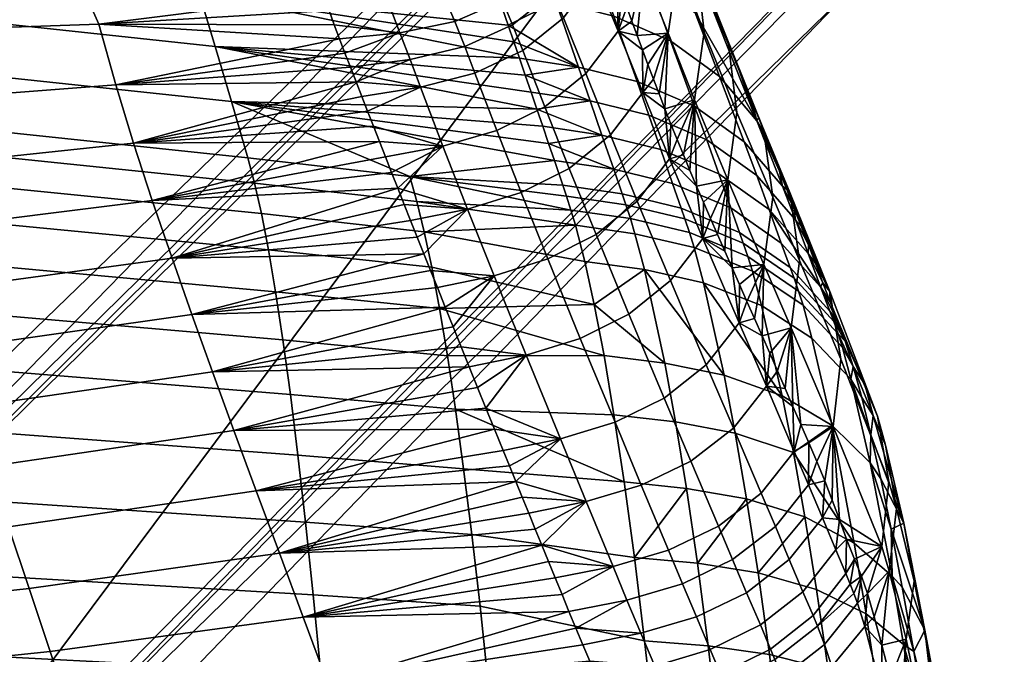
# Model space of a CAD drawing. Header units: millimetres. Extents: x -269 to 269, y -299 to 266.
# Tile 50 of 53: x 167 to 248, y 161 to 214. Entities that reach past the tile are written whole.
import ezdxf

# ---------------------------------------------------------------- set-up
doc = ezdxf.new("R2010")
doc.units = ezdxf.units.MM
doc.header["$MEASUREMENT"] = 0
for name, color, linetype in [('nozky', 250, 'Continuous'), ('podnoz', 7, 'Continuous'), ('sedak', 253, 'Continuous'), ('sesak doplnky', 211, 'Continuous')]:
    doc.layers.add(name, color=color, linetype=linetype)

msp = doc.modelspace()

# ---------------------------------------------------------------- meshes
at = {"layer": 'nozky'}
mesh = msp.add_polyface(dxfattribs=at)
corners = [(4.549, 24.583, 280), (4.549, 24.583, 277), (0, 25, 277), (0, 25, 280), (13.681, 20.925, 280), (13.681, 20.925, 277), (9.202, 23.245, 277), (9.202, 23.245, 280), (20.925, 13.68, 280), (20.925, 13.68, 277), (17.678, 17.678, 277), (17.678, 17.678, 280), (24.583, 4.549, 280), (24.583, 4.549, 277), (23.245, 9.202, 277), (23.245, 9.202, 280), (25, 0, 280), (25, 0, 277), (23.245, -9.202, 280), (25, 0, 280), (24.583, 4.549, 280), (17.678, -17.678, 280), (20.925, 13.68, 280), (23.245, 9.202, 280), (17.678, 17.678, 280), (13.681, 20.925, 280), (9.202, 23.245, 280), (4.549, 24.583, 280), (-4.549, 24.583, 280), (223.801, 223.797, 1), (224.861, 224.857), (227.635, 222.51), (231.426, 218.703, 1), (230.756, 220.649), (234.141, 219.329), (228.583, 218.394, 2), (225.503, 220.351, 2), (235.834, 217.366, 1), (235.43, 215.917, 2), (231.916, 216.904, 2), (222.74, 222.736, 2), (219.333, 234.137), (217.37, 235.83, 1), (218.587, 237.693), (220.653, 230.752), (222.514, 227.631), (220.879, 227.358, 1), (218.707, 231.421, 1), (216.918, 240.414, 1), (215.921, 235.425, 2), (215.456, 239.045, 2), (218.397, 228.579, 2), (216.908, 231.911, 2), (220.355, 225.499, 2), (231.272, 234.303), (230.256, 236.205), (240.418, 240.414), (227.635, 222.51), (224.861, 224.857), (232.641, 232.636), (234.307, 231.269), (236.209, 230.252), (230.756, 220.649), (238.272, 229.626), (234.141, 219.329), (229.63, 238.269), (220.653, 230.752), (219.333, 234.137), (222.514, 227.631), (218.587, 237.693)]
mesh.append_faces([[corners[k] for k in face] for face in [(0, 1, 2, 3), (4, 5, 6, 7), (7, 6, 1, 0), (8, 9, 10, 11), (12, 13, 14, 15), (15, 14, 9, 8), (11, 10, 5, 4), (16, 17, 13, 12), (18, 19, 20, 20), (21, 18, 22, 22), (22, 20, 23, 23), (22, 24, 25, 25), (22, 18, 20, 20), (26, 22, 25, 25), (27, 22, 26, 26), (27, 28, 22, 22), (29, 30, 31, 31), (32, 31, 33, 33), (32, 33, 34, 34), (29, 32, 35, 36), (32, 29, 31, 31), (37, 32, 34, 34), (32, 37, 38, 39), (36, 40, 29, 29), (32, 39, 35, 35), (41, 42, 43, 43), (44, 45, 46, 47), (44, 47, 41, 41), (45, 30, 29, 46), (48, 42, 49, 50), (41, 47, 42, 42), (47, 46, 51, 52), (42, 47, 52, 49), (46, 29, 40, 53), (53, 51, 46, 46), (54, 55, 56, 56), (57, 58, 59, 60), (60, 61, 62, 57), (61, 63, 64, 62), (65, 55, 66, 67), (55, 54, 68, 66), (54, 59, 58, 68), (65, 67, 69, 69)]])
at = {"layer": 'podnoz'}
mesh = msp.add_polyface(dxfattribs=at)
corners = [(148.361, 132.913, 62.429), (233.814, 247.389, 49.965), (132.913, 148.361, 62.429), (41.582, 41.581, 74.811), (247.39, 233.814, 49.965), (235.726, 216.823, 25), (248.042, 233.063, 49.068), (149.013, 132.163, 61.532), (144.424, 122.437, 27.052), (51.451, 29.661, 52.313), (53.121, 28.05, 29.103), (49.895, 31.162, 73.926), (122.438, 144.423, 27.052), (31.162, 49.895, 73.926), (132.117, 148.968, 61.538), (216.823, 235.725, 25), (233.063, 248.042, 49.068), (132.913, 148.361, 62.429), (233.063, 248.042, 49.068), (132.117, 148.968, 61.538), (233.814, 247.389, 49.965), (31.991, 49.342, 74.811), (149.013, 132.163, 61.532), (248.042, 233.063, 49.068), (247.39, 233.814, 49.965), (148.361, 132.913, 62.429), (49.342, 31.991, 74.811), (49.895, 31.162, 73.926), (232.794, 225.451, 6.979), (235.229, 224.442, 6.979), (235.962, 228.093, 24.511), (234.215, 228.873, 24.511), (237.791, 223.827, 6.979), (240.418, 223.62, 6.979), (239.701, 227.331, 24.511), (237.804, 227.575, 24.511), (243.045, 223.827, 6.979), (241.613, 227.366, 24.511), (245.607, 224.442, 6.979), (243.5, 227.679, 24.511), (227.69, 227.687, 6), (229.68, 225.969, 6), (230.547, 226.827, 6.979), (228.543, 228.539, 6.979), (231.896, 224.559, 6), (234.296, 223.487, 6), (235.229, 224.442, 6.979), (232.794, 225.451, 6.979), (236.826, 222.776, 6), (237.791, 223.827, 6.979), (239.433, 222.441, 6), (242.06, 222.489, 6), (243.045, 223.827, 6.979), (240.418, 223.62, 6.979), (244.652, 222.919, 6), (223.094, 223.09, 6), (225.869, 220.701, 6), (229.68, 225.969, 6), (227.69, 227.687, 6), (228.971, 218.754, 6), (232.326, 217.289, 6), (234.296, 223.487, 6), (231.896, 224.559, 6), (235.863, 216.342, 6), (236.826, 222.776, 6), (239.502, 215.932, 6), (243.161, 216.068, 6), (242.06, 222.489, 6), (239.433, 222.441, 6), (220.705, 225.865, 6), (225.973, 229.675, 6), (222.74, 222.736, 5.5), (225.503, 220.351, 5.5), (225.869, 220.701, 6), (223.094, 223.09, 6), (228.583, 218.394, 5.5), (231.916, 216.904, 5.5), (232.326, 217.289, 6), (228.971, 218.754, 6), (235.43, 215.917, 5.5), (235.863, 216.342, 6), (239.049, 215.452, 5.5), (242.698, 215.519, 5.5), (243.161, 216.068, 6), (239.502, 215.932, 6), (218.397, 228.579, 5.5), (220.355, 225.499, 5.5), (220.705, 225.865, 6), (218.758, 228.966, 6), (222.74, 222.736, 2), (225.503, 220.351, 2), (225.503, 220.351, 5.5), (222.74, 222.736, 5.5), (228.583, 218.394, 2), (231.916, 216.904, 2), (231.916, 216.904, 5.5), (228.583, 218.394, 5.5), (235.43, 215.917, 2), (235.43, 215.917, 5.5), (239.049, 215.452, 2), (242.698, 215.519, 2), (242.698, 215.519, 5.5), (239.049, 215.452, 5.5), (220.355, 225.499, 2), (220.355, 225.499, 5.5), (218.397, 228.579, 5.5), (218.397, 228.579, 2), (240.418, 227.612, 24.755), (239.701, 227.331, 24.511), (241.613, 227.366, 24.511)]
mesh.append_faces([[corners[k] for k in face] for face in [(0, 1, 2, 2), (3, 0, 2, 2), (1, 0, 4, 4), (5, 6, 7, 7), (7, 8, 5, 5), (9, 10, 8, 8), (7, 11, 8, 8), (12, 13, 14, 14), (15, 14, 16, 16), (12, 14, 15, 15), (17, 18, 19, 19), (20, 18, 17, 17), (17, 19, 21, 21), (22, 23, 24, 24), (25, 22, 24, 24), (22, 26, 27, 27), (25, 26, 22, 22), (28, 29, 30, 31), (32, 33, 34, 35), (29, 32, 35, 30), (33, 36, 37, 34), (36, 38, 39, 37), (40, 41, 42, 43), (44, 45, 46, 47), (45, 48, 49, 46), (41, 44, 47, 42), (50, 51, 52, 53), (52, 51, 54, 54), (48, 50, 53, 49), (55, 56, 57, 58), (59, 60, 61, 62), (60, 63, 64, 61), (56, 59, 62, 57), (65, 66, 67, 68), (63, 65, 68, 64), (69, 55, 58, 70), (71, 72, 73, 74), (75, 76, 77, 78), (76, 79, 80, 77), (72, 75, 78, 73), (81, 82, 83, 84), (79, 81, 84, 80), (85, 86, 87, 88), (86, 71, 74, 87), (89, 90, 91, 92), (93, 94, 95, 96), (94, 97, 98, 95), (90, 93, 96, 91), (99, 100, 101, 102), (97, 99, 102, 98), (103, 104, 105, 106), (89, 92, 104, 103), (107, 108, 109, 109)]])
at = {"layer": 'sedak'}
mesh = msp.add_polyface(dxfattribs=at)
corners = [(155.646, 218.906, 535.698), (154.546, 223.205, 555.621), (180.167, 220.42, 556.208), (181.454, 216.121, 536.303), (156.769, 214.487, 515.804), (182.77, 211.704, 516.427), (157.913, 209.945, 495.94), (184.111, 207.169, 496.581), (159.077, 205.276, 476.114), (185.48, 202.514, 476.769), (159.545, 203.13, 468.096), (186.031, 200.417, 468.891), (129.785, 221.271, 535.185), (128.871, 225.568, 555.123), (130.717, 216.848, 515.276), (131.665, 212.3, 495.397), (132.63, 207.618, 475.557), (133.017, 205.431, 467.422), (133.413, 202.779, 459.424), (160.024, 200.535, 460.211), (178.908, 224.6, 576.142), (205.176, 218.803, 564.358), (155.205, 207.053, 763.049), (174.544, 208.535, 762.706), (173.147, 213.562, 788.487), (153.94, 212.901, 788.65), (156.536, 201.635, 737.296), (176.017, 203.718, 736.849), (117.502, 198.309, 737.994), (116.478, 204.685, 763.59), (191.788, 215.933, 798.128), (170.849, 218.698, 814.261), (193.5, 211.162, 768.232), (193.053, 212.338, 775.867), (192.624, 213.498, 783.293), (192.203, 214.69, 790.715), (195.854, 205.115, 730.095), (195.367, 206.357, 737.716), (194.889, 207.583, 745.341), (194.418, 208.792, 752.968), (190.206, 218.277, 811.117), (183.751, 218.788, 814.244), (182.071, 218.77, 814.251), (189.16, 218.51, 812.4), (184.589, 218.793, 814.212), (191.38, 217.243, 805.53), (159.627, 218.706, 814.26), (148.405, 218.776, 814.25), (137.184, 218.89, 814.234), (115.497, 211.916, 788.899), (182.049, 219.76, 819.031), (182.003, 221.167, 823.28), (137.168, 221.912, 823.525), (137.185, 220.205, 819.141), (183.844, 219.785, 819.005), (183.913, 221.198, 823.232), (184.901, 219.795, 818.956), (185.174, 221.215, 823.165), (187.391, 219.773, 818.576), (186.248, 218.769, 813.968)]
mesh.append_faces([[corners[k] for k in face] for face in [(0, 1, 2, 3), (4, 0, 3, 5), (6, 4, 5, 7), (8, 6, 7, 9), (10, 8, 9, 11), (12, 13, 1, 0), (14, 12, 0, 4), (15, 14, 4, 6), (16, 15, 6, 8), (17, 16, 8, 10), (18, 17, 10, 19), (20, 21, 2, 2), (22, 23, 24, 25), (26, 27, 23, 22), (28, 26, 22, 29), (24, 30, 31, 31), (32, 33, 23, 23), (34, 35, 24, 24), (36, 37, 27, 27), (38, 39, 27, 27), (40, 41, 42, 42), (43, 44, 41, 41), (24, 23, 33, 33), (31, 30, 45, 45), (27, 39, 23, 23), (31, 45, 42, 42), (25, 24, 31, 46), (25, 47, 48, 48), (25, 46, 47, 47), (49, 25, 48, 48), (50, 51, 52, 53), (54, 55, 51, 50), (56, 57, 55, 54), (56, 54, 41, 44), (53, 47, 46, 50), (58, 56, 44, 59), (42, 41, 54, 50), (31, 42, 50, 50), (48, 47, 53, 53), (46, 31, 50, 50)]])
mesh = msp.add_polyface(dxfattribs=at)
corners = [(215.464, 204.399, 684.142), (218.149, 207.905, 683.57), (216.11, 212.985, 714.068), (213.436, 209.473, 714.612), (222.461, 214.479, 578.533), (218.495, 217.43, 577.767), (215.915, 224.426, 612.264), (219.784, 221.48, 612.988), (222.722, 217.818, 613.89), (220.432, 212.177, 552.92), (215.738, 214.224, 552.38), (213.866, 219.474, 577.248), (224.471, 209.225, 553.717), (217.662, 208.803, 527.551), (212.83, 209.993, 527.245), (210.948, 215.416, 552.084), (222.415, 206.76, 528.111), (226.524, 203.811, 528.937), (218.645, 206.024, 515.157), (213.793, 207.211, 514.845), (223.428, 203.983, 515.727), (227.576, 205.56, 554.709), (225.417, 211.544, 588.413), (224.86, 212.94, 595.271), (224.311, 214.322, 602.132), (223.768, 215.69, 608.996), (227.121, 207.276, 567.858), (227.699, 205.826, 561.014), (228.28, 204.364, 554.173), (225.979, 210.135, 581.558), (226.548, 208.713, 574.706), (222.705, 218.387, 622.734), (222.188, 219.715, 629.608), (223.232, 217.045, 615.864), (214.196, 217.6, 744.65), (215.23, 219.448, 743.538), (214.873, 220.539, 750.419), (213.308, 219.679, 759.978), (215.993, 217.224, 729.784), (215.604, 218.343, 736.66), (216.808, 214.947, 716.04), (216.395, 216.093, 722.911), (217.664, 212.616, 702.306), (217.231, 213.789, 709.172), (218.554, 210.231, 688.582), (218.104, 211.431, 695.443), (219.484, 207.791, 674.865), (219.013, 209.018, 681.722), (220.354, 202.423, 653.136), (219.968, 206.551, 668.01)]
mesh.append_faces([[corners[k] for k in face] for face in [(0, 1, 2, 3), (4, 5, 6, 7), (8, 4, 7, 7), (9, 10, 11, 5), (12, 9, 5, 4), (13, 14, 15, 10), (16, 13, 10, 9), (17, 16, 9, 12), (18, 19, 14, 13), (20, 18, 13, 16), (21, 12, 4, 4), (22, 8, 23, 23), (8, 24, 23, 23), (25, 24, 8, 8), (21, 26, 27, 27), (27, 28, 21, 21), (8, 29, 21, 21), (30, 26, 21, 21), (30, 21, 29, 29), (29, 8, 22, 22), (4, 8, 21, 21), (31, 8, 32, 32), (31, 33, 8, 8), (33, 25, 8, 8), (34, 35, 36, 36), (37, 34, 36, 36), (34, 38, 39, 39), (2, 40, 41, 41), (2, 41, 38, 38), (34, 39, 35, 35), (2, 42, 43, 43), (1, 44, 45, 45), (2, 45, 42, 42), (2, 43, 40, 40), (1, 46, 47, 47), (48, 49, 1, 1), (1, 49, 46, 46), (34, 2, 38, 38), (1, 45, 2, 2), (1, 47, 44, 44)]])
mesh = msp.add_polyface(dxfattribs=at)
corners = [(181.454, 216.121, 536.303), (207.948, 210.728, 527.077), (182.77, 211.704, 516.427), (209.38, 206.531, 508.475), (184.111, 207.169, 496.581), (180.167, 220.42, 556.208), (206.547, 214.814, 545.706), (198.866, 200.953, 477.14), (185.48, 202.514, 476.769), (182.071, 218.77, 814.251), (191.38, 217.243, 805.53), (191.335, 217.393, 806.35), (173.147, 213.562, 788.487), (192.203, 214.69, 790.715), (191.788, 215.933, 798.128), (193.053, 212.338, 775.867), (192.624, 213.498, 783.293), (174.544, 208.535, 762.706), (193.955, 209.985, 760.599), (193.5, 211.162, 768.232), (194.418, 208.792, 752.968), (176.017, 203.718, 736.849), (195.367, 206.357, 737.716), (194.889, 207.583, 745.341), (196.348, 203.856, 722.477), (195.854, 205.115, 730.095), (187.809, 218.677, 813.371), (184.589, 218.793, 814.212), (189.16, 218.51, 812.4), (186.248, 218.769, 813.968), (190.883, 217.999, 809.613), (190.206, 218.277, 811.117), (191.211, 217.698, 807.995), (183.751, 218.788, 814.244), (187.391, 219.773, 818.576), (188.413, 221.2, 822.661), (185.174, 221.215, 823.165), (184.901, 219.795, 818.956), (192.22, 221.012, 821.199), (194.021, 223.101, 824.28), (189.291, 223.327, 826.098), (190.133, 219.627, 817.525), (195.511, 220.616, 818.855), (198.113, 222.613, 821.368), (192.504, 219.338, 815.833), (194.373, 218.917, 813.57), (198.123, 220.019, 815.709), (195.576, 218.412, 810.943), (196.089, 217.955, 808.543), (196.258, 217.59, 806.584), (196.311, 217.438, 805.749), (198.049, 212.824, 776.077), (198.894, 210.622, 760.793)]
mesh.append_faces([[corners[k] for k in face] for face in [(0, 1, 2, 2), (2, 3, 4, 4), (5, 6, 0, 0), (7, 8, 4, 4), (9, 10, 11, 11), (12, 13, 14, 14), (12, 15, 16, 16), (17, 18, 19, 19), (17, 20, 18, 18), (21, 22, 23, 23), (21, 24, 25, 25), (26, 27, 28, 28), (29, 27, 26, 26), (9, 30, 31, 31), (32, 30, 9, 9), (31, 28, 33, 33), (32, 9, 11, 11), (34, 35, 36, 37), (38, 39, 40, 35), (41, 38, 35, 34), (42, 43, 39, 38), (44, 42, 38, 41), (45, 46, 42, 44), (29, 26, 41, 34), (30, 45, 44, 44), (30, 47, 45, 45), (48, 47, 30, 32), (11, 49, 32, 32), (41, 26, 44, 44), (48, 32, 49, 49), (14, 50, 10, 10), (50, 49, 11, 10), (50, 13, 16, 51), (50, 14, 13, 13), (51, 16, 15, 15), (19, 51, 15, 15), (20, 52, 18, 18), (26, 28, 44, 44), (31, 44, 28, 28), (30, 44, 31, 31)]])
mesh = msp.add_polyface(dxfattribs=at)
corners = [(180.167, 220.42, 556.208), (205.176, 218.803, 564.358), (205.63, 217.485, 558.138), (206.087, 216.155, 551.92), (206.547, 214.814, 545.706), (181.454, 216.121, 536.303), (207.011, 213.463, 539.494), (207.478, 212.101, 533.284), (207.948, 210.728, 527.077), (182.77, 211.704, 516.427), (208.422, 209.343, 520.873), (208.899, 207.943, 514.673), (195.576, 218.412, 810.943), (199.8, 219.306, 812.074), (198.123, 220.019, 815.709), (194.373, 218.917, 813.57), (196.089, 217.955, 808.543), (200.48, 218.704, 808.962), (200.69, 218.282, 806.705), (204.541, 219.785, 806.656), (204.295, 220.255, 809.197), (196.258, 217.59, 806.584), (200.751, 218.128, 805.854), (204.607, 219.628, 805.784), (196.311, 217.438, 805.749), (206.534, 215.481, 776.093), (209.85, 218.095, 775.807), (207.829, 222.095, 805.511), (202.579, 213.773, 776.173), (198.049, 212.824, 776.077), (210.705, 216.167, 760.48), (213.308, 219.679, 759.978), (212.428, 221.6, 775.318), (207.369, 213.502, 760.779), (203.406, 211.7, 760.874), (198.894, 210.622, 760.793), (211.568, 214.086, 745.166), (214.196, 217.6, 744.65), (208.212, 211.384, 745.479), (204.245, 209.51, 745.587), (199.757, 208.333, 745.52), (213.436, 209.473, 714.612), (216.11, 212.985, 714.068), (210.035, 206.724, 714.947), (215.738, 214.224, 552.38), (210.948, 215.416, 552.084), (209.12, 220.666, 576.963), (213.866, 219.474, 577.248), (204.727, 220.11, 570.58), (212.83, 209.993, 527.245), (213.793, 207.211, 514.845), (193.5, 211.162, 768.232), (193.955, 209.985, 760.599)]
mesh.append_faces([[corners[k] for k in face] for face in [(0, 1, 2, 2), (0, 3, 4, 4), (5, 4, 6, 6), (5, 7, 8, 8), (9, 8, 10, 10), (7, 5, 6, 6), (11, 9, 10, 10), (3, 0, 2, 2), (12, 13, 14, 15), (16, 17, 13, 12), (18, 19, 20, 17), (21, 18, 17, 16), (22, 23, 19, 18), (24, 22, 18, 21), (25, 26, 27, 23), (28, 25, 23, 22), (29, 28, 22, 24), (30, 31, 32, 26), (33, 30, 26, 25), (34, 33, 25, 28), (35, 34, 28, 29), (36, 37, 31, 30), (38, 36, 30, 33), (39, 38, 33, 34), (40, 39, 34, 35), (41, 42, 37, 36), (43, 41, 36, 38), (44, 45, 46, 47), (48, 46, 1, 1), (45, 2, 1, 1), (46, 45, 1, 1), (2, 45, 3, 3), (4, 3, 45, 45), (45, 6, 4, 4), (6, 45, 49, 49), (49, 8, 7, 7), (49, 10, 8, 8), (50, 10, 49, 49), (6, 49, 7, 7), (29, 51, 52, 35)]])
mesh = msp.add_polyface(dxfattribs=at)
corners = [(182.77, 211.704, 516.427), (208.899, 207.943, 514.673), (209.38, 206.531, 508.475), (184.111, 207.169, 496.581), (209.863, 205.112, 502.281), (210.351, 203.694, 496.084), (210.84, 202.275, 489.899), (198.866, 200.953, 477.14), (211.534, 200.234, 481.204), (211.832, 199.336, 477.524), (212.199, 198.187, 473.021), (212.572, 196.925, 468.556), (199.459, 198.883, 469.34), (200.068, 196.391, 461.665), (206.052, 204.762, 715.074), (210.035, 206.724, 714.947), (208.212, 211.384, 745.479), (204.245, 209.51, 745.587), (201.599, 203.463, 715.024), (199.757, 208.333, 745.52), (212.053, 201.631, 684.497), (215.464, 204.399, 684.142), (213.436, 209.473, 714.612), (208.065, 199.626, 684.637), (203.63, 198.265, 684.595), (210.278, 194.142, 654.253), (214.269, 196.16, 654.106), (205.839, 192.758, 654.209), (213.793, 207.211, 514.845), (214.762, 204.384, 502.457), (208.422, 209.343, 520.873), (215.735, 201.551, 490.068), (216.437, 199.513, 481.374), (216.74, 198.618, 477.702), (194.418, 208.792, 752.968), (194.889, 207.583, 745.341), (198.894, 210.622, 760.793), (195.367, 206.357, 737.716), (195.854, 205.115, 730.095), (196.348, 203.856, 722.477), (196.85, 202.581, 714.862), (198.934, 197.313, 684.437), (198.4, 198.655, 692.04), (197.358, 201.289, 707.252), (197.876, 199.98, 699.644), (199.475, 195.954, 676.835), (200.022, 194.578, 669.236)]
mesh.append_faces([[corners[k] for k in face] for face in [(0, 1, 2, 2), (3, 2, 4, 4), (3, 5, 6, 6), (7, 6, 8, 8), (5, 3, 4, 4), (7, 9, 10, 10), (11, 12, 10, 10), (7, 10, 12, 12), (13, 12, 11, 11), (9, 7, 8, 8), (3, 6, 7, 7), (14, 15, 16, 17), (18, 14, 17, 19), (20, 21, 22, 15), (23, 20, 15, 14), (24, 23, 14, 18), (25, 26, 20, 23), (27, 25, 23, 24), (28, 2, 1, 1), (29, 5, 4, 4), (29, 4, 2, 2), (28, 1, 30, 30), (8, 6, 31, 32), (9, 8, 32, 33), (31, 6, 5, 5), (31, 5, 29, 29), (28, 29, 2, 2), (19, 34, 35, 35), (19, 36, 34, 34), (19, 37, 38, 18), (19, 35, 37, 37), (18, 38, 39, 39), (39, 40, 18, 18), (41, 24, 42, 42), (43, 18, 40, 40), (24, 44, 42, 42), (43, 44, 18, 18), (44, 24, 18, 18), (24, 41, 45, 45), (46, 24, 45, 45)]])
mesh = msp.add_polyface(dxfattribs=at)
corners = [(217.679, 198.928, 653.734), (220.354, 202.423, 653.136), (218.149, 207.905, 683.57), (215.464, 204.399, 684.142), (214.269, 196.16, 654.106), (212.053, 201.631, 684.497), (220.426, 192.347, 619.534), (223.113, 195.828, 618.908), (227.569, 201.039, 516.569), (223.428, 203.983, 515.727), (222.415, 206.76, 528.111), (226.524, 203.811, 528.937), (219.624, 203.203, 502.776), (214.762, 204.384, 502.457), (213.793, 207.211, 514.845), (218.645, 206.024, 515.157), (224.426, 201.172, 503.357), (228.591, 198.24, 504.213), (220.602, 200.376, 490.382), (215.735, 201.551, 490.068), (225.411, 198.359, 490.962), (229.592, 195.447, 491.823), (221.312, 198.344, 481.688), (216.437, 199.513, 481.374), (226.136, 196.335, 482.268), (230.332, 193.436, 483.128), (221.622, 197.453, 478.024), (216.74, 198.618, 477.702), (226.453, 195.449, 478.613), (221.997, 196.324, 473.587), (217.113, 197.476, 473.221), (226.826, 194.346, 474.261), (222.379, 195.088, 469.19), (217.493, 196.223, 468.779), (212.199, 198.187, 473.021), (211.832, 199.336, 477.524), (212.572, 196.925, 468.556), (227.576, 205.56, 554.709), (229.698, 200.151, 529.966), (224.471, 209.225, 553.717), (228.28, 204.364, 554.173), (228.864, 202.888, 547.335), (229.452, 201.399, 540.499), (230.776, 197.383, 517.616), (231.823, 194.597, 505.278), (230.046, 199.897, 533.666), (230.645, 198.38, 526.838), (231.245, 196.85, 520.016), (231.841, 195.308, 513.202), (220.975, 204.029, 654.309), (220.464, 205.297, 661.158), (219.968, 206.551, 668.01), (223.156, 198.829, 626.945), (222.591, 200.149, 633.781), (224.321, 196.15, 613.284), (223.733, 197.496, 620.113), (222.037, 201.455, 640.62), (221.498, 202.749, 647.463)]
mesh.append_faces([[corners[k] for k in face] for face in [(0, 1, 2, 3), (4, 0, 3, 5), (6, 7, 1, 0), (8, 9, 10, 11), (12, 13, 14, 15), (16, 12, 15, 9), (17, 16, 9, 8), (18, 19, 13, 12), (20, 18, 12, 16), (21, 20, 16, 17), (22, 23, 19, 18), (24, 22, 18, 20), (25, 24, 20, 21), (26, 27, 23, 22), (28, 26, 22, 24), (29, 30, 27, 26), (31, 29, 26, 28), (32, 33, 30, 29), (34, 35, 27, 30), (36, 34, 30, 33), (37, 38, 11, 39), (37, 40, 41, 41), (37, 41, 42, 42), (8, 11, 38, 43), (17, 8, 43, 44), (45, 46, 38, 38), (43, 38, 46, 46), (47, 43, 46, 46), (37, 42, 38, 38), (38, 42, 45, 45), (43, 47, 48, 48), (49, 50, 1, 1), (1, 50, 51, 51), (7, 52, 53, 53), (7, 54, 55, 55), (7, 55, 52, 52), (56, 57, 1, 1), (49, 1, 57, 57), (56, 1, 53, 53), (7, 53, 1, 1)]])
mesh = msp.add_polyface(dxfattribs=at)
corners = [(160.024, 200.535, 460.211), (159.545, 203.13, 468.096), (186.031, 200.417, 468.891), (186.596, 197.888, 461.139), (160.517, 197.459, 452.501), (187.175, 194.899, 453.554), (161.02, 193.876, 445.016), (187.768, 191.425, 446.181), (161.533, 189.765, 437.812), (188.373, 187.444, 439.073), (162.057, 185.113, 430.951), (188.989, 182.943, 432.285), (162.585, 179.923, 424.501), (189.612, 177.926, 425.889), (133.819, 199.63, 451.609), (133.413, 202.779, 459.424), (134.235, 195.955, 444.029), (134.66, 191.733, 436.744), (135.092, 186.953, 429.821), (135.529, 181.616, 423.326), (199.459, 198.883, 469.34), (185.48, 202.514, 476.769), (198.866, 200.953, 477.14), (200.692, 193.451, 454.15), (201.332, 190.038, 446.841), (200.068, 196.391, 461.665), (201.984, 186.131, 439.786), (202.649, 181.716, 433.04), (157.935, 196.532, 711.418), (177.567, 198.981, 710.936), (176.017, 203.718, 736.849), (156.536, 201.635, 737.296), (159.406, 191.506, 685.477), (179.2, 194.2, 684.994), (160.883, 186.721, 660.762), (180.837, 189.562, 660.239), (162.423, 181.887, 636.035), (182.546, 184.819, 635.487), (164.022, 176.981, 611.325), (184.324, 179.956, 610.762), (118.575, 192.637, 712.171), (117.502, 198.309, 737.994), (119.702, 187.239, 686.241), (120.83, 182.243, 661.621), (122.004, 177.289, 636.974), (197.358, 201.289, 707.252), (196.85, 202.581, 714.862), (197.876, 199.98, 699.644), (198.4, 198.655, 692.04), (198.934, 197.313, 684.437), (196.348, 203.856, 722.477), (200.022, 194.578, 669.236), (199.475, 195.954, 676.835), (200.579, 193.186, 661.639), (201.789, 190.168, 645.487), (201.144, 191.777, 654.046), (203.784, 185.215, 619.841)]
mesh.append_faces([[corners[k] for k in face] for face in [(0, 1, 2, 3), (4, 0, 3, 5), (6, 4, 5, 7), (8, 6, 7, 9), (10, 8, 9, 11), (12, 10, 11, 13), (14, 15, 0, 4), (16, 14, 4, 6), (17, 16, 6, 8), (18, 17, 8, 10), (19, 18, 10, 12), (20, 2, 21, 22), (23, 24, 7, 5), (23, 5, 3, 25), (3, 2, 20, 25), (24, 26, 9, 7), (27, 11, 9, 26), (28, 29, 30, 31), (32, 33, 29, 28), (34, 35, 33, 32), (36, 37, 35, 34), (38, 39, 37, 36), (40, 28, 31, 41), (42, 32, 28, 40), (43, 34, 32, 42), (44, 36, 34, 43), (29, 45, 46, 46), (47, 33, 48, 48), (48, 33, 49, 49), (47, 45, 29, 29), (46, 50, 29, 29), (29, 50, 30, 30), (47, 29, 33, 33), (33, 51, 52, 52), (53, 51, 35, 35), (54, 55, 35, 35), (35, 51, 33, 33), (54, 35, 37, 37), (33, 52, 49, 49), (56, 37, 39, 39)]])
mesh = msp.add_polyface(dxfattribs=at)
corners = [(201.332, 190.038, 446.841), (214.123, 190.365, 451.18), (214.931, 186.149, 442.908), (202.649, 181.716, 433.04), (215.756, 181.266, 435.012), (216.594, 175.705, 427.583), (217.441, 169.464, 420.711), (203.999, 171.369, 420.736), (203.321, 176.796, 426.675), (216.991, 189.59, 619.921), (220.426, 192.347, 619.534), (217.679, 198.928, 653.734), (214.269, 196.16, 654.106), (212.97, 187.578, 620.07), (210.278, 194.142, 654.253), (223.391, 185.386, 585.428), (226.104, 188.854, 584.775), (223.113, 195.828, 618.908), (219.915, 182.642, 585.828), (215.842, 180.646, 585.975), (211.324, 179.282, 585.911), (208.499, 186.198, 620.018), (222.124, 177.42, 561.277), (225.63, 180.155, 560.869), (218.016, 175.434, 561.423), (213.463, 174.082, 561.349), (220.263, 170.062, 536.911), (224.401, 172.045, 536.764), (215.682, 168.713, 536.83), (221.418, 167.295, 524.677), (225.568, 169.283, 524.528), (216.823, 165.942, 524.593), (227.204, 193.14, 469.948), (222.379, 195.088, 469.19), (221.997, 196.324, 473.587), (226.826, 194.346, 474.261), (223.163, 192.169, 460.511), (218.277, 193.264, 460.018), (217.493, 196.223, 468.779), (224.88, 184.534, 443.895), (219.961, 185.528, 443.251), (225.793, 179.751, 436.094), (220.846, 180.684, 435.386), (226.728, 174.306, 428.747), (221.746, 175.17, 427.981), (222.652, 168.982, 421.125), (213.337, 193.944, 459.752), (212.572, 196.925, 468.556), (225.523, 193.417, 599.636), (224.918, 194.79, 606.459), (224.321, 196.15, 613.284), (207.632, 175.744, 573.423), (208.163, 174.442, 567.28), (209.789, 170.48, 548.867), (208.7, 173.131, 561.14), (209.242, 171.811, 555.002), (210.341, 169.134, 542.736), (210.899, 167.771, 536.609), (211.463, 166.388, 530.487)]
mesh.append_faces([[corners[k] for k in face] for face in [(0, 1, 2, 2), (3, 4, 5, 5), (6, 7, 8, 5), (9, 10, 11, 12), (13, 9, 12, 14), (15, 16, 17, 10), (18, 15, 10, 9), (19, 18, 9, 13), (20, 19, 13, 21), (22, 23, 15, 18), (24, 22, 18, 19), (25, 24, 19, 20), (26, 27, 22, 24), (28, 26, 24, 25), (29, 30, 27, 26), (31, 29, 26, 28), (32, 33, 34, 35), (36, 37, 38, 33), (37, 39, 40, 40), (36, 39, 37, 37), (41, 42, 40, 39), (43, 44, 42, 41), (43, 45, 44, 44), (46, 47, 38, 37), (40, 2, 1, 1), (37, 1, 46, 46), (4, 2, 40, 42), (5, 4, 42, 44), (44, 6, 5, 5), (37, 40, 1, 1), (17, 48, 49, 49), (17, 49, 50, 50), (51, 52, 25, 25), (28, 25, 53, 53), (52, 54, 25, 25), (25, 55, 53, 53), (28, 56, 57, 57), (56, 28, 53, 53), (58, 28, 57, 57), (6, 44, 45, 45)]])
mesh = msp.add_polyface(dxfattribs=at)
corners = [(214.123, 190.365, 451.18), (200.692, 193.451, 454.15), (200.068, 196.391, 461.665), (213.337, 193.944, 459.752), (201.332, 190.038, 446.841), (212.572, 196.925, 468.556), (214.931, 186.149, 442.908), (201.984, 186.131, 439.786), (202.649, 181.716, 433.04), (216.594, 175.705, 427.583), (203.321, 176.796, 426.675), (189.612, 177.926, 425.889), (188.989, 182.943, 432.285), (203.999, 171.369, 420.736), (190.24, 172.393, 419.934), (204.679, 165.447, 415.275), (190.871, 166.361, 414.473), (215.756, 181.266, 435.012), (180.837, 189.562, 660.239), (201.144, 191.777, 654.046), (200.579, 193.186, 661.639), (201.789, 190.168, 645.487), (182.546, 184.819, 635.487), (202.444, 188.538, 636.934), (203.109, 186.887, 628.385), (203.784, 185.215, 619.841), (184.324, 179.956, 610.762), (204.47, 183.522, 611.303), (205.164, 181.808, 602.769), (205.868, 180.073, 594.24), (206.583, 178.317, 585.716), (186.171, 174.96, 586.091), (207.104, 177.036, 579.568), (207.632, 175.744, 573.423), (188.081, 169.823, 561.497), (208.163, 174.442, 567.28), (208.7, 173.131, 561.14), (209.242, 171.811, 555.002), (209.789, 170.48, 548.867), (190.052, 164.53, 537.004), (210.341, 169.134, 542.736), (208.499, 186.198, 620.018), (212.97, 187.578, 620.07), (210.278, 194.142, 654.253), (205.839, 192.758, 654.209), (203.63, 198.265, 684.595), (200.022, 194.578, 669.236), (211.324, 179.282, 585.911), (213.463, 174.082, 561.349)]
mesh.append_faces([[corners[k] for k in face] for face in [(0, 1, 2, 3), (0, 4, 1, 1), (2, 5, 3, 3), (4, 6, 7, 7), (8, 9, 10, 10), (8, 10, 11, 12), (13, 14, 11, 10), (15, 16, 14, 13), (7, 6, 17, 8), (18, 19, 20, 20), (21, 22, 23, 23), (24, 22, 25, 25), (25, 26, 27, 27), (22, 24, 23, 23), (28, 26, 29, 29), (30, 31, 32, 32), (31, 30, 29, 29), (33, 34, 35, 35), (36, 34, 37, 37), (37, 34, 38, 38), (34, 36, 35, 35), (31, 33, 32, 32), (26, 28, 27, 27), (38, 39, 40, 40), (41, 42, 43, 44), (44, 23, 24, 41), (45, 46, 20, 44), (28, 47, 41, 41), (44, 19, 21, 21), (23, 44, 21, 21), (19, 44, 20, 20), (41, 25, 27, 27), (47, 28, 29, 29), (28, 41, 27, 27), (47, 30, 32, 32), (33, 47, 32, 32), (30, 47, 29, 29), (25, 41, 24, 24), (48, 47, 33, 33), (37, 48, 36, 36)]])
mesh = msp.add_polyface(dxfattribs=at)
corners = [(225.63, 180.155, 560.869), (228.358, 183.615, 560.195), (226.104, 188.854, 584.775), (223.391, 185.386, 585.428), (228.591, 198.24, 504.213), (232.843, 191.83, 492.896), (229.592, 195.447, 491.823), (233.6, 189.833, 484.2), (230.332, 193.436, 483.128), (230.657, 192.556, 479.483), (226.453, 195.449, 478.613), (226.136, 196.335, 482.268), (233.933, 188.96, 480.565), (231.024, 191.49, 475.26), (226.826, 194.346, 474.261), (234.29, 187.939, 476.509), (231.393, 190.326, 471.075), (227.204, 193.14, 469.948), (234.647, 186.829, 472.483), (227.971, 190.293, 461.427), (223.163, 192.169, 460.511), (222.379, 195.088, 469.19), (232.132, 187.585, 462.793), (235.354, 184.216, 464.508), (229.676, 182.829, 445.101), (224.88, 184.534, 443.895), (233.792, 180.364, 446.912), (230.776, 197.383, 517.616), (231.841, 195.308, 513.202), (231.823, 194.597, 505.278), (233.022, 192.179, 499.57), (234.558, 188.201, 482.571), (234.249, 188.992, 485.923), (235.547, 185.263, 471.491), (234.87, 187.34, 478.97), (232.43, 193.752, 506.39), (233.631, 190.588, 492.725), (236.249, 182.681, 463.999), (226.137, 192.031, 592.817), (225.523, 193.417, 599.636), (223.113, 195.828, 618.908), (226.756, 190.631, 586.001), (229.283, 184.896, 558.773), (229.921, 183.429, 551.973), (228.647, 186.35, 565.574), (228.014, 187.791, 572.38), (227.382, 189.218, 579.188)]
mesh.append_faces([[corners[k] for k in face] for face in [(0, 1, 2, 3), (4, 5, 6, 6), (7, 8, 6, 5), (9, 10, 11, 8), (12, 9, 8, 7), (13, 14, 10, 9), (15, 13, 9, 12), (16, 17, 14, 13), (18, 16, 13, 15), (19, 20, 21, 17), (22, 19, 17, 16), (23, 22, 16, 18), (20, 24, 25, 25), (19, 24, 20, 20), (26, 24, 19, 22), (27, 28, 29, 29), (29, 5, 4, 4), (5, 29, 30, 30), (12, 7, 31, 31), (7, 5, 32, 32), (18, 15, 33, 33), (23, 18, 33, 33), (15, 12, 34, 34), (30, 29, 35, 35), (5, 36, 32, 32), (36, 5, 30, 30), (35, 29, 28, 28), (7, 32, 31, 31), (37, 23, 33, 33), (31, 34, 12, 12), (34, 33, 15, 15), (38, 39, 2, 2), (40, 2, 39, 39), (2, 41, 38, 38), (42, 1, 43, 43), (1, 42, 44, 44), (44, 45, 1, 1), (45, 46, 2, 2), (1, 45, 2, 2), (41, 2, 46, 46)]])
mesh = msp.add_polyface(dxfattribs=at)
corners = [(227.93, 174.777, 536.344), (230.668, 178.234, 535.649), (228.358, 183.615, 560.195), (225.63, 180.155, 560.869), (224.401, 172.045, 536.764), (222.124, 177.42, 561.277), (229.104, 172.019, 524.102), (231.845, 175.478, 523.396), (225.568, 169.283, 524.528), (230.257, 169.288, 511.863), (232.99, 172.748, 511.147), (226.722, 166.548, 512.294), (231.387, 166.629, 499.579), (234.106, 170.088, 498.848), (236.954, 177.292, 449.198), (233.792, 180.364, 446.912), (232.132, 187.585, 462.793), (235.354, 184.216, 464.508), (230.593, 178.146, 437.433), (225.793, 179.751, 436.094), (224.88, 184.534, 443.895), (229.676, 182.829, 445.101), (231.539, 172.811, 430.208), (226.728, 174.306, 428.747), (235.634, 170.633, 432.422), (238.756, 167.907, 435.232), (222.652, 168.982, 421.125), (227.673, 168.195, 421.939), (232.504, 166.82, 423.508), (236.603, 164.807, 425.9), (237.004, 179.598, 456.692), (238.676, 171.789, 442.892), (236.249, 182.681, 463.999), (239.585, 167.018, 436.541), (237.815, 175.975, 449.634), (230.562, 181.949, 545.176), (229.921, 183.429, 551.973), (231.208, 180.456, 538.382), (231.861, 178.95, 531.592), (232.535, 177.382, 524.598), (233.191, 175.8, 517.611), (233.81, 174.203, 510.629), (234.397, 172.592, 503.64), (234.987, 170.971, 496.661), (234.938, 168.126, 490.16), (235.644, 169.314, 489.61), (236.235, 167.92, 483.772), (235.299, 167.265, 486.577)]
mesh.append_faces([[corners[k] for k in face] for face in [(0, 1, 2, 3), (4, 0, 3, 5), (6, 7, 1, 0), (8, 6, 0, 4), (9, 10, 7, 6), (11, 9, 6, 8), (12, 13, 10, 9), (14, 15, 16, 17), (18, 19, 20, 21), (22, 23, 19, 18), (18, 24, 22, 22), (15, 18, 21, 21), (24, 18, 15, 15), (25, 24, 15, 14), (26, 23, 27, 27), (22, 27, 23, 23), (27, 22, 28, 28), (29, 28, 22, 24), (14, 17, 30, 30), (25, 14, 31, 31), (17, 32, 30, 30), (25, 31, 33, 33), (31, 14, 34, 34), (14, 30, 34, 34), (2, 35, 36, 36), (37, 35, 1, 1), (38, 7, 39, 39), (39, 7, 40, 40), (10, 41, 40, 40), (42, 41, 10, 10), (1, 38, 37, 37), (1, 7, 38, 38), (35, 2, 1, 1), (42, 13, 43, 43), (10, 40, 7, 7), (43, 13, 44, 44), (10, 13, 42, 42), (44, 45, 43, 43), (46, 45, 47, 47), (44, 47, 45, 45)]])
mesh = msp.add_polyface(dxfattribs=at)
corners = [(163.118, 174.203, 418.518), (162.585, 179.923, 424.501), (189.612, 177.926, 425.889), (190.24, 172.393, 419.934), (163.653, 167.976, 413.057), (190.871, 166.361, 414.473), (164.187, 161.292, 408.171), (191.499, 159.873, 409.565), (164.714, 154.203, 403.893), (192.12, 152.979, 405.247), (165.231, 146.772, 400.241), (192.729, 145.736, 401.543), (165.736, 139.063, 397.217), (193.324, 138.204, 398.46), (166.226, 131.137, 394.806), (193.9, 130.447, 395.991), (135.97, 175.738, 417.319), (135.529, 181.616, 423.326), (136.412, 169.346, 411.858), (136.853, 162.494, 406.99), (137.289, 155.241, 402.747), (137.717, 147.651, 399.14), (138.134, 139.791, 396.164), (138.538, 131.722, 393.803), (176.968, 127.936, 451.057), (199.051, 128.471, 449.871), (198.521, 132.448, 451.86), (176.476, 131.933, 452.53), (154.42, 131.596, 452.967), (132.362, 131.362, 453.271), (132.746, 127.28, 452.522), (165.675, 171.987, 586.661), (186.171, 174.96, 586.091), (184.324, 179.956, 610.762), (164.022, 176.981, 611.325), (167.376, 166.895, 562.072), (188.081, 169.823, 561.497), (169.119, 161.683, 537.586), (190.052, 164.53, 537.004), (170.899, 156.265, 513.25), (192.082, 159.03, 512.648), (172.713, 150.532, 489.111), (194.167, 153.263, 488.462), (173.571, 147.537, 479.025), (195.158, 150.105, 478.146), (174.504, 143.495, 469.378), (196.236, 145.653, 468.368), (175.488, 138.288, 460.439), (197.376, 139.76, 459.469), (123.217, 172.339, 612.325), (162.423, 181.887, 636.035), (122.004, 177.289, 636.974), (124.463, 167.371, 587.702), (125.736, 162.371, 563.131), (127.029, 157.306, 538.635), (128.337, 152.026, 514.274), (129.651, 146.342, 490.106), (130.271, 143.612, 480.339), (130.944, 140.238, 470.84), (131.653, 136.152, 461.757), (207.632, 175.744, 573.423), (209.789, 170.48, 548.867), (132.362, 131.362, 453.271), (154.42, 131.596, 452.967), (205.868, 180.073, 594.24)]
mesh.append_faces([[corners[k] for k in face] for face in [(0, 1, 2, 3), (4, 0, 3, 5), (6, 4, 5, 7), (8, 6, 7, 9), (10, 8, 9, 11), (12, 10, 11, 13), (14, 12, 13, 15), (16, 17, 1, 0), (18, 16, 0, 4), (19, 18, 4, 6), (20, 19, 6, 8), (21, 20, 8, 10), (22, 21, 10, 12), (23, 22, 12, 14), (24, 25, 26, 27), (28, 29, 30, 30), (24, 27, 28, 28), (31, 32, 33, 34), (35, 36, 32, 31), (37, 38, 36, 35), (39, 40, 38, 37), (41, 42, 40, 39), (43, 44, 42, 41), (45, 46, 44, 43), (47, 48, 46, 45), (49, 34, 50, 51), (52, 31, 34, 49), (53, 35, 31, 52), (54, 37, 35, 53), (55, 39, 37, 54), (56, 41, 39, 55), (57, 43, 41, 56), (58, 45, 43, 57), (59, 47, 45, 58), (60, 32, 36, 36), (61, 36, 38, 38), (47, 59, 62, 63), (27, 26, 48, 47), (47, 63, 27, 27), (64, 33, 32, 32)]])
mesh = msp.add_polyface(dxfattribs=at)
corners = [(218.29, 162.576, 414.492), (204.679, 165.447, 415.275), (203.999, 171.369, 420.736), (217.441, 169.464, 420.711), (219.155, 154.873, 408.864), (205.356, 159.071, 410.354), (192.12, 152.979, 405.247), (191.499, 159.873, 409.565), (206.026, 152.287, 406.013), (190.871, 166.361, 414.473), (210.341, 169.134, 542.736), (190.052, 164.53, 537.004), (210.899, 167.771, 536.609), (211.463, 166.388, 530.487), (212.031, 164.998, 524.367), (212.604, 163.609, 518.247), (192.082, 159.03, 512.648), (213.18, 162.235, 512.123), (213.759, 160.879, 505.998), (214.344, 159.501, 499.866), (194.167, 153.263, 488.462), (215.188, 157.437, 491.229), (215.542, 156.526, 487.688), (222.569, 164.552, 512.443), (226.722, 166.548, 512.294), (225.568, 169.283, 524.528), (221.418, 167.295, 524.677), (217.972, 163.189, 512.355), (216.823, 165.942, 524.593), (227.862, 163.879, 500.021), (231.387, 166.629, 499.579), (230.257, 169.288, 511.863), (223.719, 161.865, 500.178), (219.128, 160.479, 500.096), (224.564, 159.853, 491.518), (228.707, 161.889, 491.35), (219.974, 158.44, 491.447), (224.926, 158.967, 487.962), (229.069, 161.014, 487.786), (220.332, 157.542, 487.899), (225.496, 157.488, 482.466), (229.647, 159.522, 482.153), (220.896, 156.055, 482.474), (226.091, 155.737, 477.024), (230.24, 157.751, 476.558), (228.61, 161.448, 415.759), (223.552, 162.151, 414.912), (222.652, 168.982, 421.125), (227.673, 168.195, 421.939), (229.534, 153.907, 410.151), (224.445, 154.511, 409.28), (215.682, 168.713, 536.83)]
mesh.append_faces([[corners[k] for k in face] for face in [(0, 1, 2, 3), (4, 5, 1, 0), (6, 7, 5, 8), (5, 7, 9, 1), (10, 11, 12, 12), (13, 11, 14, 14), (11, 13, 12, 12), (15, 14, 16, 16), (15, 16, 17, 17), (17, 16, 18, 18), (19, 18, 16, 16), (19, 20, 21, 21), (20, 22, 21, 21), (14, 11, 16, 16), (19, 16, 20, 20), (23, 24, 25, 26), (27, 23, 26, 28), (29, 30, 31, 24), (32, 29, 24, 23), (33, 32, 23, 27), (34, 35, 29, 32), (36, 34, 32, 33), (37, 38, 35, 34), (39, 37, 34, 36), (40, 41, 38, 37), (42, 40, 37, 39), (43, 44, 41, 40), (45, 46, 47, 48), (49, 50, 46, 45), (15, 27, 28, 28), (51, 13, 14, 28), (27, 17, 18, 33), (33, 19, 21, 36), (39, 22, 42, 42), (39, 36, 21, 22), (27, 15, 17, 17), (15, 28, 14, 14), (33, 18, 19, 19), (0, 3, 47, 46), (4, 0, 46, 50)]])
mesh = msp.add_polyface(dxfattribs=at)
corners = [(232.227, 164.656, 490.898), (234.938, 168.126, 490.16), (234.106, 170.088, 498.848), (231.387, 166.629, 499.579), (228.707, 161.889, 491.35), (227.862, 163.879, 500.021), (232.589, 163.79, 487.324), (235.299, 167.265, 486.577), (229.069, 161.014, 487.786), (235.6, 166.494, 483.511), (233.176, 162.26, 481.478), (235.9, 165.671, 480.442), (229.647, 159.522, 482.153), (233.767, 160.436, 475.661), (236.493, 163.76, 474.336), (230.24, 157.751, 476.558), (235.149, 155.357, 464.486), (237.883, 158.465, 462.589), (231.616, 152.82, 465.834), (236.722, 148.235, 454.41), (239.48, 151.049, 451.967), (233.158, 145.922, 456.191), (239.715, 162.279, 428.948), (236.603, 164.807, 425.9), (235.634, 170.633, 432.422), (238.756, 167.907, 435.232), (233.469, 160.208, 417.416), (228.61, 161.448, 415.759), (227.673, 168.195, 421.939), (232.504, 166.82, 423.508), (237.577, 158.38, 419.96), (240.687, 156.075, 423.215), (234.416, 152.833, 411.882), (229.534, 153.907, 410.151), (238.535, 151.244, 414.559), (241.64, 149.237, 417.998), (235.324, 144.723, 407.04), (239.454, 143.394, 409.818), (238.642, 159.454, 461.537), (237.915, 162.203, 467.062), (239.433, 156.264, 456.225), (236.733, 166.491, 478.558), (236.235, 167.92, 483.772), (237.277, 164.54, 472.754), (240.277, 152.608, 451.179), (240.545, 161.677, 430.669), (239.585, 167.018, 436.541), (241.508, 156.055, 425.572), (242.425, 150.393, 421.337), (241.158, 148.481, 446.469)]
mesh.append_faces([[corners[k] for k in face] for face in [(0, 1, 2, 3), (4, 0, 3, 5), (6, 7, 1, 0), (8, 6, 0, 4), (7, 6, 9, 9), (10, 11, 9, 6), (12, 10, 6, 8), (13, 14, 11, 10), (15, 13, 10, 12), (16, 17, 14, 13), (18, 16, 13, 15), (19, 20, 17, 16), (21, 19, 16, 18), (22, 23, 24, 25), (26, 27, 28, 29), (30, 26, 29, 23), (31, 30, 23, 22), (32, 33, 27, 26), (34, 32, 26, 30), (35, 34, 30, 31), (32, 36, 33, 33), (34, 37, 32, 32), (38, 39, 17, 17), (17, 40, 38, 38), (41, 42, 11, 11), (9, 42, 7, 7), (41, 14, 43, 43), (42, 9, 11, 11), (11, 14, 41, 41), (39, 43, 14, 14), (20, 40, 17, 17), (39, 14, 17, 17), (40, 20, 44, 44), (45, 25, 46, 46), (47, 31, 22, 22), (48, 35, 31, 31), (47, 22, 45, 45), (31, 47, 48, 48), (22, 25, 45, 45), (49, 44, 20, 20)]])
at = {"layer": 'sesak doplnky'}
mesh = msp.add_polyface(dxfattribs=at)
corners = [(219.039, 223.606, 712.115), (218.489, 229.37, 710.966), (215.66, 236.56, 757.059), (216.159, 230.577, 758.144), (218.194, 217.914, 713.2), (215.328, 224.703, 759.165), (221.061, 218.426, 681.525), (220.472, 224.116, 680.321), (220.233, 212.796, 682.66), (223.213, 212.882, 650.998), (222.583, 218.535, 649.739), (222.418, 207.288, 652.185), (225.928, 206.248, 616.66), (225.239, 211.882, 615.332), (216.674, 234.602, 712.316), (216.248, 235.754, 719.223), (215.825, 236.893, 726.134), (218.407, 229.858, 684.708), (217.97, 231.065, 691.608), (217.535, 232.257, 698.508), (215.408, 238.018, 733.047), (217.104, 233.436, 705.411), (218.85, 228.637, 677.81), (224.86, 212.94, 595.271), (228.123, 204.879, 581.01), (225.417, 211.544, 588.413), (225.979, 210.135, 581.558), (226.548, 208.713, 574.706), (224.311, 214.322, 602.132), (222.188, 219.715, 629.608), (222.705, 218.387, 622.734), (223.768, 215.69, 608.996), (223.232, 217.045, 615.864), (220.222, 224.894, 657.134), (219.756, 226.156, 664.023), (221.679, 221.03, 636.485), (221.183, 222.331, 643.365), (220.696, 223.619, 650.248), (219.299, 227.403, 670.915), (215.604, 218.343, 736.66), (215.23, 219.448, 743.538), (215.993, 217.224, 729.784), (216.395, 216.093, 722.911), (216.808, 214.947, 716.04), (217.231, 213.789, 709.172), (217.664, 212.616, 702.306), (219.968, 206.551, 668.01), (218.554, 210.231, 688.582), (218.104, 211.431, 695.443), (219.013, 209.018, 681.722), (219.484, 207.791, 674.865)]
mesh.append_faces([[corners[k] for k in face] for face in [(0, 1, 2, 3), (4, 0, 3, 5), (6, 7, 1, 0), (8, 6, 0, 4), (9, 10, 7, 6), (11, 9, 6, 8), (12, 13, 10, 9), (1, 14, 15, 15), (1, 15, 16, 16), (7, 17, 18, 18), (1, 18, 19, 19), (1, 16, 20, 20), (14, 1, 21, 21), (1, 20, 2, 2), (19, 21, 1, 1), (1, 7, 18, 18), (7, 22, 17, 17), (23, 24, 25, 25), (26, 24, 27, 27), (23, 28, 13, 13), (29, 13, 30, 30), (31, 13, 28, 28), (31, 32, 13, 13), (30, 13, 32, 32), (10, 33, 34, 34), (10, 35, 36, 36), (10, 36, 37, 37), (10, 37, 33, 33), (38, 7, 34, 34), (10, 34, 7, 7), (10, 29, 35, 35), (29, 10, 13, 13), (22, 7, 38, 38), (23, 13, 24, 24), (5, 39, 4, 4), (39, 5, 40, 40), (4, 39, 41, 41), (42, 4, 41, 41), (4, 42, 43, 43), (4, 43, 44, 44), (45, 4, 44, 44), (45, 8, 4, 4), (11, 8, 46, 46), (47, 8, 48, 48), (8, 47, 49, 49), (50, 8, 49, 49), (50, 46, 8, 8), (45, 48, 8, 8)]])
mesh = msp.add_polyface(dxfattribs=at)
corners = [(225.168, 200.674, 617.909), (225.928, 206.248, 616.66), (223.213, 212.882, 650.998), (222.418, 207.288, 652.185), (228.882, 199.251, 582.411), (228.123, 204.879, 581.01), (225.239, 211.882, 615.332), (228.158, 193.687, 583.727), (231.105, 194.001, 557.747), (230.292, 199.626, 556.292), (230.411, 188.442, 559.11), (234.52, 185.849, 520.82), (233.619, 191.463, 519.287), (233.88, 180.3, 522.256), (225.979, 210.135, 581.558), (225.417, 211.544, 588.413), (226.548, 208.713, 574.706), (227.121, 207.276, 567.858), (229.452, 201.399, 540.499), (230.046, 199.897, 533.666), (230.645, 198.38, 526.838), (231.245, 196.85, 520.016), (231.841, 195.308, 513.202), (227.699, 205.826, 561.014), (228.28, 204.364, 554.173), (228.864, 202.888, 547.335), (232.43, 193.752, 506.39), (233.022, 192.179, 499.57), (233.631, 190.588, 492.725), (234.558, 188.201, 482.571), (234.249, 188.992, 485.923), (236.504, 183.755, 473.714), (234.87, 187.34, 478.97), (237.554, 181.152, 474.746), (225.523, 193.417, 599.636), (228.014, 187.791, 572.38), (222.591, 200.149, 633.781), (226.137, 192.031, 592.817), (226.756, 190.631, 586.001), (227.382, 189.218, 579.188), (228.647, 186.35, 565.574), (229.283, 184.896, 558.773), (229.921, 183.429, 551.973), (230.562, 181.949, 545.176), (221.498, 202.749, 647.463), (222.037, 201.455, 640.62), (220.464, 205.297, 661.158), (219.968, 206.551, 668.01), (220.975, 204.029, 654.309), (223.156, 198.829, 626.945), (223.733, 197.496, 620.113), (224.321, 196.15, 613.284), (224.918, 194.79, 606.459)]
mesh.append_faces([[corners[k] for k in face] for face in [(0, 1, 2, 3), (4, 5, 6, 1), (7, 4, 1, 0), (8, 9, 5, 4), (10, 8, 4, 7), (11, 12, 9, 8), (13, 11, 8, 10), (14, 15, 5, 5), (16, 5, 17, 17), (18, 9, 19, 19), (20, 12, 21, 21), (20, 19, 12, 12), (22, 21, 12, 12), (23, 9, 24, 24), (24, 9, 25, 25), (26, 12, 27, 27), (25, 9, 18, 18), (12, 26, 22, 22), (9, 23, 17, 17), (27, 12, 28, 28), (29, 30, 31, 31), (29, 31, 32, 32), (30, 28, 33, 33), (19, 9, 12, 12), (33, 31, 30, 30), (28, 12, 33, 33), (9, 17, 5, 5), (7, 0, 34, 34), (35, 10, 7, 7), (0, 3, 36, 36), (7, 37, 38, 38), (7, 39, 35, 35), (10, 35, 40, 40), (39, 7, 38, 38), (40, 41, 10, 10), (34, 37, 7, 7), (42, 10, 41, 41), (42, 43, 10, 10), (44, 45, 3, 3), (3, 45, 36, 36), (46, 3, 47, 47), (3, 46, 48, 48), (3, 48, 44, 44), (49, 50, 0, 0), (51, 0, 50, 50), (0, 36, 49, 49), (51, 52, 0, 0), (52, 34, 0, 0)]])
mesh = msp.add_polyface(dxfattribs=at)
corners = [(238.504, 175.747, 476.841), (237.554, 181.152, 474.746), (233.619, 191.463, 519.287), (234.52, 185.849, 520.82), (237.906, 170.375, 478.829), (233.88, 180.3, 522.256), (239.132, 173.523, 469.85), (238.215, 178.743, 467.273), (238.511, 168.326, 472.313), (240.586, 167.493, 456.398), (239.731, 172.284, 452.91), (239.922, 162.7, 459.771), (242.264, 159.164, 444.165), (241.465, 163.447, 439.823), (241.554, 154.864, 448.395), (244.093, 148.617, 433.671), (243.351, 152.281, 428.57), (243.319, 144.918, 438.683), (235.547, 185.263, 471.491), (234.87, 187.34, 478.97), (236.504, 183.755, 473.714), (237.204, 181.211, 466.032), (236.249, 182.681, 463.999), (231.861, 178.95, 531.592), (232.535, 177.382, 524.598), (233.191, 175.8, 517.611), (233.81, 174.203, 510.629), (234.397, 172.592, 503.64), (231.208, 180.456, 538.382), (230.411, 188.442, 559.11), (230.562, 181.949, 545.176), (236.733, 166.491, 478.558), (235.644, 169.314, 489.61), (234.987, 170.971, 496.661), (237.277, 164.54, 472.754), (236.235, 167.92, 483.772), (237.915, 162.203, 467.062), (237.004, 179.598, 456.692), (237.815, 175.975, 449.634), (238.676, 171.789, 442.892), (239.585, 167.018, 436.541), (240.545, 161.677, 430.669), (242.63, 153.683, 426.596), (241.508, 156.055, 425.572), (242.425, 150.393, 421.337), (239.433, 156.264, 456.225), (238.642, 159.454, 461.537), (240.277, 152.608, 451.179), (241.158, 148.481, 446.469)]
mesh.append_faces([[corners[k] for k in face] for face in [(0, 1, 2, 3), (4, 0, 3, 5), (6, 7, 1, 0), (8, 6, 0, 4), (9, 10, 7, 6), (11, 9, 6, 8), (12, 13, 10, 9), (14, 12, 9, 11), (15, 16, 13, 12), (17, 15, 12, 14), (18, 19, 20, 20), (18, 21, 22, 22), (21, 20, 1, 7), (21, 7, 10, 10), (21, 18, 20, 20), (5, 23, 24, 24), (25, 5, 24, 24), (5, 26, 27, 27), (5, 28, 23, 23), (5, 27, 4, 4), (5, 25, 26, 26), (29, 30, 28, 28), (31, 8, 4, 4), (29, 28, 5, 5), (32, 4, 33, 33), (4, 27, 33, 33), (8, 31, 34, 34), (35, 4, 32, 32), (35, 31, 4, 4), (36, 8, 34, 34), (22, 21, 37, 37), (37, 10, 38, 38), (39, 13, 40, 40), (39, 38, 10, 10), (41, 40, 13, 13), (41, 42, 43, 43), (44, 43, 42, 42), (42, 41, 13, 13), (13, 39, 10, 10), (13, 16, 42, 42), (14, 11, 45, 45), (46, 11, 36, 36), (11, 46, 45, 45), (45, 47, 14, 14), (47, 48, 14, 14), (11, 8, 36, 36), (37, 21, 10, 10)]])

doc.saveas('drawing.dxf')
